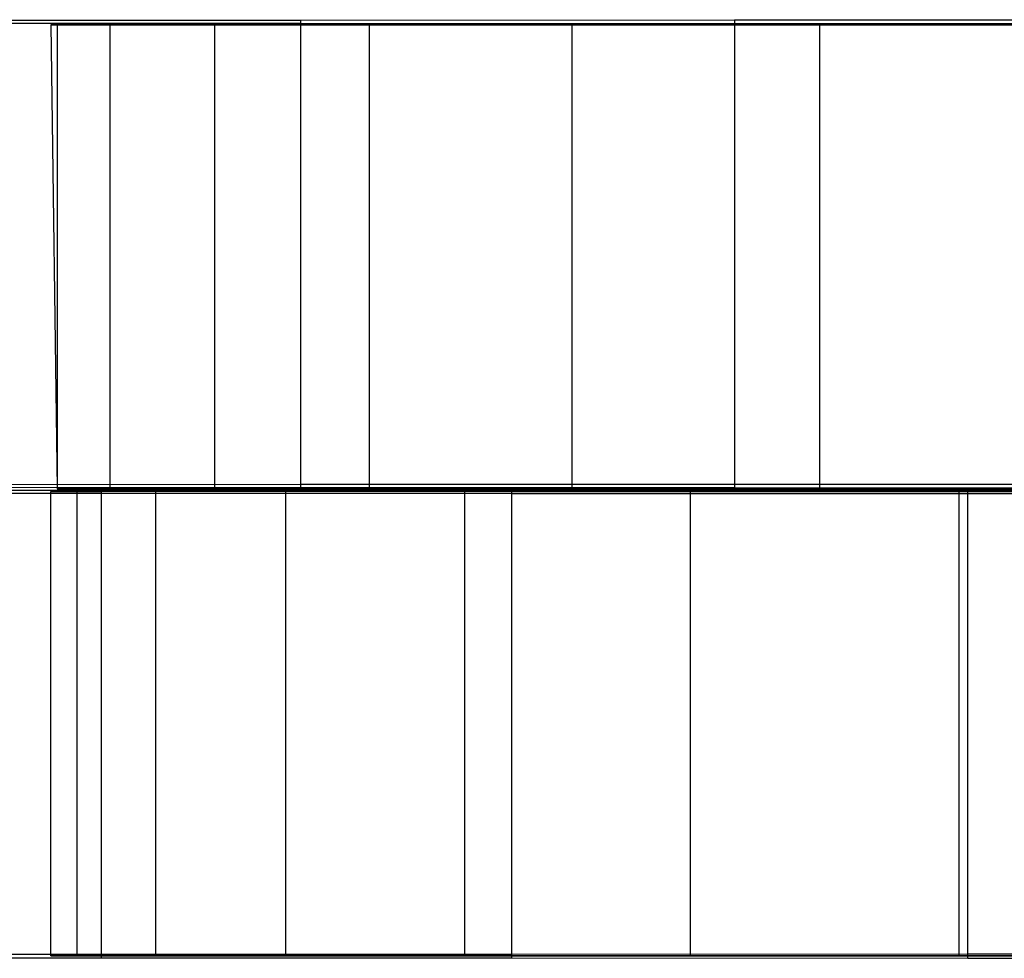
# Model space of a CAD drawing. Extents: x 0.1 to 16.1, y -7 to 7.
# Tile 3 of 108: x 2 to 3.7, y -0.8 to 0.8. Entities that reach past the tile are written whole.
import ezdxf

# ---------------------------------------------------------------- set-up
doc = ezdxf.new("R2010")
doc.units = 0
doc.header["$LTSCALE"] = 2.54
doc.layers.get('0').update_dxf_attribs({"color": 13, "linetype": 'CONTINUOUS'})

# ---------------------------------------------------------------- blocks, each defined once
blk = doc.blocks.new('DROPS_WOOD_C_PM_STL')
at = {"color": 0}
for p, q in [((1.8474, 0.8121, 32.3515), (2.5109, 0.8125, 31.6236)), ((1.8474, 0.8121, 32.3515), (2.5109, 0.8125, 31.6236)), ((2.5109, 0.8065, 43.1102), (1.8474, 0.8069, 42.3823)), ((2.5109, 0.8065, 43.1102), (1.8474, 0.8069, 42.3823)), ((2.0914, 0.8045, 22.7206), (2.08, 0.8045, 22.3512)), ((2.08, 0.8045, 22.3512), (2.0914, 0.0045, 22.7206)), ((2.08, 0.8045, 22.3512), (2.0914, 0.0045, 22.7206)), ((2.08, 0.8045, 22.3512), (2.0914, 0.0045, 21.9818)), ((2.08, 0.8045, 22.3512), (2.0914, 0.0045, 21.9818)), ((2.08, 0.8045, 22.3512), (2.0914, 0.8045, 21.9818)), ((2.08, 0.8045, 22.3512), (2.0914, 0.8045, 21.9818)), ((2.0914, 0.8045, 22.7206), (2.08, 0.8045, 22.3512)), ((2.0914, 0.8045, 21.9818), (2.0914, 0.0045, 21.9818)), ((2.0914, 0.8045, 21.9818), (2.1822, 0.8045, 21.2487)), ((2.1822, 0.8045, 23.4537), (2.0914, 0.8045, 22.7206)), ((2.0914, 0.8045, 22.7206), (2.0914, 0.0045, 22.7206)), ((2.0914, 0.8045, 22.7206), (2.0914, 0.0045, 22.7206)), ((2.0914, 0.8045, 21.9818), (2.0914, 0.0045, 21.9818)), ((2.1822, 0.8045, 23.4537), (2.0914, 0.8045, 22.7206)), ((2.0914, 0.8045, 21.9818), (2.1822, 0.8045, 21.2487)), ((2.1822, 0.8045, 21.2487), (2.1822, 0.0045, 21.2487)), ((2.1822, 0.8045, 21.2487), (2.3623, 0.8045, 20.5323)), ((2.1822, 0.8045, 21.2487), (2.1822, 0.0045, 21.2487)), ((2.3623, 0.8045, 24.1701), (2.1822, 0.8045, 23.4537)), ((2.1822, 0.8045, 23.4537), (2.1822, 0.0045, 23.4537)), ((2.1822, 0.8045, 23.4537), (2.1822, 0.0045, 23.4537)), ((2.3623, 0.8045, 24.1701), (2.1822, 0.8045, 23.4537)), ((2.1822, 0.8045, 21.2487), (2.3623, 0.8045, 20.5323)), ((2.3623, 0.8045, 20.5323), (2.3623, 0.0045, 20.5323)), ((2.3623, 0.8045, 20.5323), (2.6292, 0.8045, 19.8434)), ((2.3623, 0.8045, 20.5323), (2.3623, 0.0045, 20.5323)), ((2.6292, 0.8045, 24.859), (2.3623, 0.8045, 24.1701)), ((2.3623, 0.8045, 24.1701), (2.3623, 0.0045, 24.1701)), ((2.3623, 0.8045, 24.1701), (2.3623, 0.0045, 24.1701)), ((2.6292, 0.8045, 24.859), (2.3623, 0.8045, 24.1701)), ((2.3623, 0.8045, 20.5323), (2.6292, 0.8045, 19.8434)), ((2.5109, 0.8125, 31.6236), (3.2589, 0.8128, 30.9828)), ((2.5109, 0.8125, 31.6236), (3.2589, 0.8128, 30.9828)), ((2.5109, 0.8125, 31.6236), (2.5109, 0.0125, 31.6232)), ((2.5109, 0.8125, 31.6236), (2.5109, 0.0125, 31.6232)), ((3.2589, 0.8062, 43.7511), (2.5109, 0.8065, 43.1102)), ((2.5109, 0.8065, 43.1102), (2.5109, 0.0065, 43.1098)), ((2.5109, 0.8065, 43.1102), (2.5109, 0.0065, 43.1098)), ((3.2589, 0.8062, 43.7511), (2.5109, 0.8065, 43.1102)), ((2.6292, 0.8045, 19.8434), (2.6292, 0.0045, 19.8434)), ((2.6292, 0.8045, 19.8434), (2.9787, 0.8045, 19.1926)), ((2.6292, 0.8045, 19.8434), (2.6292, 0.0045, 19.8434)), ((2.9787, 0.8045, 25.5098), (2.6292, 0.8045, 24.859)), ((2.6292, 0.8045, 24.859), (2.6292, 0.0045, 24.859)), ((2.6292, 0.8045, 24.859), (2.6292, 0.0045, 24.859)), ((2.9787, 0.8045, 25.5098), (2.6292, 0.8045, 24.859)), ((2.6292, 0.8045, 19.8434), (2.9787, 0.8045, 19.1926)), ((2.9787, 0.8045, 19.1926), (2.9787, 0.0045, 19.1926)), ((2.9787, 0.8045, 19.1926), (3.4055, 0.8045, 18.5897)), ((2.9787, 0.8045, 19.1926), (2.9787, 0.0045, 19.1926)), ((3.4055, 0.8045, 26.1128), (2.9787, 0.8045, 25.5098)), ((2.9787, 0.8045, 25.5098), (2.9787, 0.0045, 25.5098)), ((2.9787, 0.8045, 25.5098), (2.9787, 0.0045, 25.5098)), ((3.4055, 0.8045, 26.1128), (2.9787, 0.8045, 25.5098)), ((2.9787, 0.8045, 19.1926), (3.4055, 0.8045, 18.5897)), ((3.2589, 0.8128, 30.9828), (4.08, 0.8131, 30.4387)), ((3.2589, 0.8128, 30.9828), (4.08, 0.8131, 30.4387)), ((3.2589, 0.8128, 30.9828), (3.2589, 0.0128, 30.9824)), ((3.2589, 0.8128, 30.9828), (3.2589, 0.0128, 30.9824)), ((4.08, 0.8059, 44.2951), (3.2589, 0.8062, 43.7511)), ((3.2589, 0.8062, 43.7511), (3.2589, 0.0062, 43.7507)), ((3.2589, 0.8062, 43.7511), (3.2589, 0.0062, 43.7507)), ((4.08, 0.8059, 44.2951), (3.2589, 0.8062, 43.7511)), ((3.4055, 0.8045, 18.5897), (3.4055, 0.0045, 18.5897)), ((3.4055, 0.8045, 18.5897), (3.9032, 0.8045, 18.0437)), ((3.4055, 0.8045, 18.5897), (3.4055, 0.0045, 18.5897)), ((3.9032, 0.8045, 26.6587), (3.4055, 0.8045, 26.1128)), ((3.4055, 0.8045, 26.1128), (3.4055, 0.0045, 26.1128)), ((3.4055, 0.8045, 26.1128), (3.4055, 0.0045, 26.1128)), ((3.9032, 0.8045, 26.6587), (3.4055, 0.8045, 26.1128)), ((3.4055, 0.8045, 18.5897), (3.9032, 0.8045, 18.0437)), ((1.5504, 0.0019, 32.7443), (2.1679, 0.0023, 31.977)), ((1.5504, 0.0019, 32.7443), (2.1679, 0.0023, 31.977)), ((1.8474, 0.0121, 32.3511), (2.5109, 0.0125, 31.6232)), ((1.8474, 0.0121, 32.3511), (2.5109, 0.0125, 31.6232)), ((2.5109, 0.0065, 43.1098), (1.8474, 0.0069, 42.3819)), ((2.5109, 0.0065, 43.1098), (1.8474, 0.0069, 42.3819)), ((2.08, 0, 22.3421), (2.1255, 0, 23.0794)), ((2.1255, 0, 21.6048), (2.08, 0, 22.3421)), ((2.08, -0.8, 22.3421), (2.08, 0, 22.3421)), ((2.1255, 0, 21.6048), (2.08, 0, 22.3421)), ((2.08, 0, 22.3421), (2.1255, 0, 23.0794)), ((2.08, -0.8, 22.3421), (2.08, 0, 22.3421)), ((2.1822, 0.0045, 21.2487), (2.0914, 0.0045, 21.9818)), ((2.0914, 0.0045, 22.7206), (2.1822, 0.0045, 23.4537)), ((2.0914, 0.0045, 21.9818), (2.0914, 0.0045, 22.7206)), ((2.0914, 0.0045, 22.7206), (2.1822, 0.0045, 23.4537)), ((2.0914, 0.0045, 21.9818), (2.0914, 0.0045, 22.7206)), ((2.1822, 0.0045, 21.2487), (2.0914, 0.0045, 21.9818)), ((2.1255, 0, 23.0794), (2.2612, 0, 23.8056)), ((2.2612, 0, 20.8786), (2.1255, 0, 21.6048)), ((2.1255, -0.8, 21.6048), (2.1255, 0, 21.6048)), ((2.2612, 0, 20.8786), (2.1255, 0, 21.6048)), ((2.1255, -0.8, 21.6048), (2.1255, 0, 21.6048)), ((2.1255, -0.8, 23.0794), (2.1255, 0, 23.0794)), ((2.1255, 0, 23.0794), (2.2612, 0, 23.8056)), ((2.1255, -0.8, 23.0794), (2.1255, 0, 23.0794)), ((2.1679, 0.0023, 31.977), (2.8751, 0.0026, 31.2913)), ((2.1679, 0.0023, 31.977), (2.8751, 0.0026, 31.2913)), ((2.1679, -0.7977, 31.9765), (2.1679, 0.0023, 31.977)), ((2.1679, -0.7977, 31.9765), (2.1679, 0.0023, 31.977)), ((2.3623, 0.0045, 20.5323), (2.1822, 0.0045, 21.2487)), ((2.1822, 0.0045, 23.4537), (2.3623, 0.0045, 24.1701)), ((2.1822, 0.0045, 23.4537), (2.3623, 0.0045, 24.1701)), ((2.3623, 0.0045, 20.5323), (2.1822, 0.0045, 21.2487)), ((2.2612, 0, 23.8056), (2.4852, 0, 24.5096)), ((2.4852, 0, 20.1747), (2.2612, 0, 20.8786)), ((2.2612, -0.8, 20.8786), (2.2612, 0, 20.8786)), ((2.4852, 0, 20.1747), (2.2612, 0, 20.8786)), ((2.2612, -0.8, 20.8786), (2.2612, 0, 20.8786)), ((2.2612, -0.8, 23.8056), (2.2612, 0, 23.8056)), ((2.2612, 0, 23.8056), (2.4852, 0, 24.5096)), ((2.2612, -0.8, 23.8056), (2.2612, 0, 23.8056)), ((2.6292, 0.0045, 19.8434), (2.3623, 0.0045, 20.5323)), ((2.3623, 0.0045, 24.1701), (2.6292, 0.0045, 24.859)), ((2.3623, 0.0045, 24.1701), (2.6292, 0.0045, 24.859)), ((2.6292, 0.0045, 19.8434), (2.3623, 0.0045, 20.5323)), ((2.4852, 0, 24.5096), (2.7939, 0, 25.1807)), ((2.7939, 0, 19.5036), (2.4852, 0, 20.1747)), ((2.4852, -0.8, 20.1747), (2.4852, 0, 20.1747)), ((2.7939, 0, 19.5036), (2.4852, 0, 20.1747)), ((2.4852, -0.8, 20.1747), (2.4852, 0, 20.1747)), ((2.4852, -0.8, 24.5096), (2.4852, 0, 24.5096)), ((2.4852, 0, 24.5096), (2.7939, 0, 25.1807)), ((2.4852, -0.8, 24.5096), (2.4852, 0, 24.5096)), ((2.5109, 0.0125, 31.6232), (3.2589, 0.0128, 30.9824)), ((2.5109, 0.0125, 31.6232), (3.2589, 0.0128, 30.9824)), ((3.2589, 0.0062, 43.7507), (2.5109, 0.0065, 43.1098)), ((3.2589, 0.0062, 43.7507), (2.5109, 0.0065, 43.1098)), ((2.9787, 0.0045, 19.1926), (2.6292, 0.0045, 19.8434)), ((2.6292, 0.0045, 24.859), (2.9787, 0.0045, 25.5098)), ((2.6292, 0.0045, 24.859), (2.9787, 0.0045, 25.5098)), ((2.9787, 0.0045, 19.1926), (2.6292, 0.0045, 19.8434)), ((2.7939, 0, 25.1807), (3.1828, 0, 25.8088)), ((3.1828, 0, 18.8755), (2.7939, 0, 19.5036)), ((2.7939, -0.8, 19.5036), (2.7939, 0, 19.5036)), ((3.1828, 0, 18.8755), (2.7939, 0, 19.5036)), ((2.7939, -0.8, 19.5036), (2.7939, 0, 19.5036)), ((2.7939, -0.8, 25.1807), (2.7939, 0, 25.1807)), ((2.7939, 0, 25.1807), (3.1828, 0, 25.8088)), ((2.7939, -0.8, 25.1807), (2.7939, 0, 25.1807)), ((2.8751, 0.0026, 31.2913), (3.6611, 0.003, 30.6977)), ((2.8751, 0.0026, 31.2913), (3.6611, 0.003, 30.6977)), ((2.8751, -0.7974, 31.2909), (2.8751, 0.0026, 31.2913)), ((2.8751, -0.7974, 31.2909), (2.8751, 0.0026, 31.2913)), ((3.4055, 0.0045, 18.5897), (2.9787, 0.0045, 19.1926)), ((2.9787, 0.0045, 25.5098), (3.4055, 0.0045, 26.1128)), ((2.9787, 0.0045, 25.5098), (3.4055, 0.0045, 26.1128)), ((3.4055, 0.0045, 18.5897), (2.9787, 0.0045, 19.1926)), ((3.1828, 0, 25.8088), (3.6459, 0, 26.3843)), ((3.6459, 0, 18.2999), (3.1828, 0, 18.8755)), ((3.1828, -0.8, 18.8755), (3.1828, 0, 18.8755)), ((3.6459, 0, 18.2999), (3.1828, 0, 18.8755)), ((3.1828, -0.8, 18.8755), (3.1828, 0, 18.8755)), ((3.1828, -0.8, 25.8088), (3.1828, 0, 25.8088)), ((3.1828, 0, 25.8088), (3.6459, 0, 26.3843)), ((3.1828, -0.8, 25.8088), (3.1828, 0, 25.8088)), ((3.2589, 0.0128, 30.9824), (4.08, 0.0131, 30.4383)), ((3.2589, 0.0128, 30.9824), (4.08, 0.0131, 30.4383)), ((4.08, 0.0059, 44.2947), (3.2589, 0.0062, 43.7507)), ((4.08, 0.0059, 44.2947), (3.2589, 0.0062, 43.7507)), ((3.9032, 0.0045, 18.0437), (3.4055, 0.0045, 18.5897)), ((3.4055, 0.0045, 26.1128), (3.9032, 0.0045, 26.6587)), ((3.4055, 0.0045, 26.1128), (3.9032, 0.0045, 26.6587)), ((3.9032, 0.0045, 18.0437), (3.4055, 0.0045, 18.5897)), ((3.6459, 0, 26.3843), (4.1763, 0, 26.8985)), ((4.1763, 0, 17.7857), (3.6459, 0, 18.2999)), ((3.6459, -0.8, 18.2999), (3.6459, 0, 18.2999)), ((4.1763, 0, 17.7857), (3.6459, 0, 18.2999)), ((3.6459, -0.8, 18.2999), (3.6459, 0, 18.2999)), ((3.6459, -0.8, 26.3843), (3.6459, 0, 26.3843)), ((3.6459, 0, 26.3843), (4.1763, 0, 26.8985)), ((3.6459, -0.8, 26.3843), (3.6459, 0, 26.3843)), ((3.6611, 0.003, 30.6977), (4.5141, 0.0032, 30.2052)), ((3.6611, 0.003, 30.6977), (4.5141, 0.0032, 30.2052)), ((3.6611, -0.797, 30.6973), (3.6611, 0.003, 30.6977)), ((3.6611, -0.797, 30.6973), (3.6611, 0.003, 30.6977)), ((2.1679, -0.0033, 42.7561), (1.5504, -0.0029, 41.9887)), ((2.1679, -0.0033, 42.7561), (1.5504, -0.0029, 41.9887)), ((2.1679, -0.8033, 42.7557), (2.1679, -0.0033, 42.7561)), ((2.8751, -0.0036, 43.4418), (2.1679, -0.0033, 42.7561)), ((2.1679, -0.8033, 42.7557), (2.1679, -0.0033, 42.7561)), ((2.8751, -0.0036, 43.4418), (2.1679, -0.0033, 42.7561)), ((2.8751, -0.8036, 43.4413), (2.8751, -0.0036, 43.4418)), ((3.6611, -0.0039, 44.0353), (2.8751, -0.0036, 43.4418)), ((2.8751, -0.8036, 43.4413), (2.8751, -0.0036, 43.4418)), ((3.6611, -0.0039, 44.0353), (2.8751, -0.0036, 43.4418)), ((3.6611, -0.8039, 44.0349), (3.6611, -0.0039, 44.0353)), ((4.5141, -0.0042, 44.5278), (3.6611, -0.0039, 44.0353)), ((3.6611, -0.8039, 44.0349), (3.6611, -0.0039, 44.0353)), ((4.5141, -0.0042, 44.5278), (3.6611, -0.0039, 44.0353)), ((2.1679, -0.7977, 31.9765), (1.5504, -0.7981, 32.7439)), ((2.1679, -0.7977, 31.9765), (1.5504, -0.7981, 32.7439)), ((2.8751, -0.7974, 31.2909), (2.1679, -0.7977, 31.9765)), ((2.8751, -0.7974, 31.2909), (2.1679, -0.7977, 31.9765)), ((3.6611, -0.797, 30.6973), (2.8751, -0.7974, 31.2909)), ((3.6611, -0.797, 30.6973), (2.8751, -0.7974, 31.2909)), ((4.5141, -0.7968, 30.2048), (3.6611, -0.797, 30.6973)), ((4.5141, -0.7968, 30.2048), (3.6611, -0.797, 30.6973)), ((1.5504, -0.8029, 41.9883), (2.1679, -0.8033, 42.7557)), ((1.5504, -0.8029, 41.9883), (2.1679, -0.8033, 42.7557)), ((2.1255, -0.8, 21.6048), (2.08, -0.8, 22.3421)), ((2.08, -0.8, 22.3421), (2.1255, -0.8, 23.0794)), ((2.08, -0.8, 22.3421), (2.1255, -0.8, 23.0794)), ((2.1255, -0.8, 21.6048), (2.08, -0.8, 22.3421)), ((2.2612, -0.8, 20.8786), (2.1255, -0.8, 21.6048)), ((2.1255, -0.8, 23.0794), (2.2612, -0.8, 23.8056)), ((2.1255, -0.8, 23.0794), (2.2612, -0.8, 23.8056)), ((2.2612, -0.8, 20.8786), (2.1255, -0.8, 21.6048)), ((2.1679, -0.8033, 42.7557), (2.8751, -0.8036, 43.4413)), ((2.1679, -0.8033, 42.7557), (2.8751, -0.8036, 43.4413)), ((2.4852, -0.8, 20.1747), (2.2612, -0.8, 20.8786)), ((2.2612, -0.8, 23.8056), (2.4852, -0.8, 24.5096)), ((2.2612, -0.8, 23.8056), (2.4852, -0.8, 24.5096)), ((2.4852, -0.8, 20.1747), (2.2612, -0.8, 20.8786)), ((2.7939, -0.8, 19.5036), (2.4852, -0.8, 20.1747)), ((2.4852, -0.8, 24.5096), (2.7939, -0.8, 25.1807)), ((2.4852, -0.8, 24.5096), (2.7939, -0.8, 25.1807)), ((2.7939, -0.8, 19.5036), (2.4852, -0.8, 20.1747)), ((3.1828, -0.8, 18.8755), (2.7939, -0.8, 19.5036)), ((2.7939, -0.8, 25.1807), (3.1828, -0.8, 25.8088)), ((2.7939, -0.8, 25.1807), (3.1828, -0.8, 25.8088)), ((3.1828, -0.8, 18.8755), (2.7939, -0.8, 19.5036)), ((2.8751, -0.8036, 43.4413), (3.6611, -0.8039, 44.0349)), ((2.8751, -0.8036, 43.4413), (3.6611, -0.8039, 44.0349)), ((3.6459, -0.8, 18.2999), (3.1828, -0.8, 18.8755)), ((3.1828, -0.8, 25.8088), (3.6459, -0.8, 26.3843)), ((3.1828, -0.8, 25.8088), (3.6459, -0.8, 26.3843)), ((3.6459, -0.8, 18.2999), (3.1828, -0.8, 18.8755)), ((4.1763, -0.8, 17.7857), (3.6459, -0.8, 18.2999)), ((3.6459, -0.8, 26.3843), (4.1763, -0.8, 26.8985)), ((3.6459, -0.8, 26.3843), (4.1763, -0.8, 26.8985)), ((4.1763, -0.8, 17.7857), (3.6459, -0.8, 18.2999)), ((3.6611, -0.8039, 44.0349), (4.5141, -0.8042, 44.5274)), ((3.6611, -0.8039, 44.0349), (4.5141, -0.8042, 44.5274))]:
    blk.add_line(p, q, dxfattribs=at)

msp = doc.modelspace()

# ---------------------------------------------------------------- block references
at = {"color": 0}
msp.add_blockref('DROPS_WOOD_C_PM_STL', (0, 0), dxfattribs=at)

doc.saveas('drawing.dxf')
